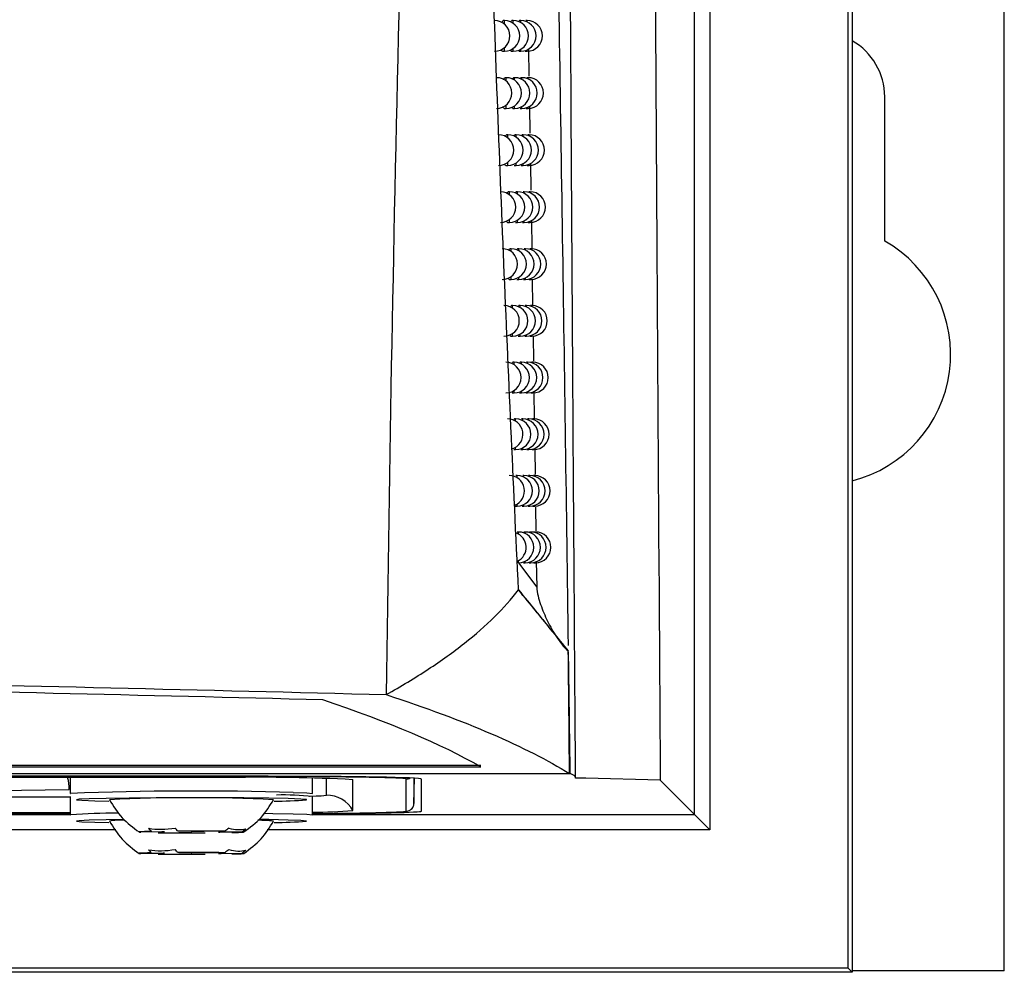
# Model space of a CAD drawing. Header units: millimetres. Extents: x 15458 to 16408, y 10213 to 11277.
# Tile 30 of 54: x 16078 to 16110, y 10616 to 10647. Entities that reach past the tile are written whole.
import ezdxf

# ---------------------------------------------------------------- set-up
doc = ezdxf.new("R2010")
doc.units = ezdxf.units.MM

msp = doc.modelspace()

# ---------------------------------------------------------------- linework, layer by layer
at = {"color": 7, "linetype": 'Continuous', "lineweight": 25}
for p, q in [((16105.091, 10873.151), (16105.091, 10616.064)), ((16110.047, 10616.108), (16110.047, 10873.108)), ((16099.951, 10621.204), (16099.951, 10651.897)), ((16100.451, 10651.897), (16100.451, 10620.704)), ((16104.96, 10616.195), (16104.96, 10651.963)), ((16093.75, 10647.09), (16093.712, 10647.09)), ((16093.75, 10646.972), (16093.75, 10647.09)), ((16094.035, 10647.09), (16093.995, 10647.09)), ((16094.035, 10647.002), (16094.035, 10647.09)), ((16094.281, 10647.09), (16094.24, 10647.09)), ((16094.281, 10647.026), (16094.281, 10647.09)), ((16094.489, 10647.09), (16094.447, 10647.09)), ((16094.489, 10647.045), (16094.489, 10647.09)), ((16093.75, 10646.09), (16093.75, 10646.208)), ((16094.035, 10646.09), (16094.035, 10646.179)), ((16094.281, 10646.09), (16094.281, 10646.155)), ((16094.489, 10646.09), (16094.489, 10646.136)), ((16094.537, 10646.169), (16094.551, 10645.278)), ((16093.687, 10646.09), (16093.75, 10646.09)), ((16093.973, 10646.09), (16094.035, 10646.09)), ((16094.221, 10646.09), (16094.281, 10646.09)), ((16094.43, 10646.09), (16094.489, 10646.09)), ((16093.806, 10645.227), (16093.767, 10645.227)), ((16093.806, 10645.116), (16093.806, 10645.227)), ((16094.082, 10645.227), (16094.042, 10645.227)), ((16094.082, 10645.144), (16094.082, 10645.227)), ((16094.32, 10645.227), (16094.279, 10645.227)), ((16094.32, 10645.166), (16094.32, 10645.227)), ((16094.522, 10645.227), (16094.479, 10645.227)), ((16094.522, 10645.184), (16094.522, 10645.227)), ((16106.147, 10639.903), (16106.147, 10644.608)), ((16093.743, 10644.227), (16093.806, 10644.227)), ((16093.806, 10644.227), (16093.806, 10644.337)), ((16094.02, 10644.227), (16094.082, 10644.227)), ((16094.082, 10644.227), (16094.082, 10644.31)), ((16094.261, 10644.227), (16094.32, 10644.227)), ((16094.32, 10644.227), (16094.32, 10644.287)), ((16094.464, 10644.227), (16094.522, 10644.227)), ((16094.522, 10644.227), (16094.522, 10644.269)), ((16094.567, 10644.303), (16094.582, 10643.416)), ((16093.86, 10643.366), (16093.821, 10643.366)), ((16093.86, 10643.262), (16093.86, 10643.366)), ((16094.128, 10643.366), (16094.088, 10643.366)), ((16094.128, 10643.288), (16094.128, 10643.366)), ((16094.359, 10643.366), (16094.318, 10643.366)), ((16094.359, 10643.309), (16094.359, 10643.366)), ((16094.554, 10643.366), (16094.511, 10643.366)), ((16094.554, 10643.326), (16094.554, 10643.366)), ((16093.797, 10642.366), (16093.86, 10642.366)), ((16093.86, 10642.366), (16093.86, 10642.47)), ((16094.067, 10642.366), (16094.128, 10642.366)), ((16094.128, 10642.366), (16094.128, 10642.444)), ((16094.3, 10642.366), (16094.359, 10642.366)), ((16094.359, 10642.366), (16094.359, 10642.423)), ((16094.496, 10642.366), (16094.554, 10642.366)), ((16094.554, 10642.366), (16094.554, 10642.405)), ((16094.598, 10642.44), (16094.612, 10641.556)), ((16093.913, 10641.508), (16093.874, 10641.508)), ((16093.913, 10641.411), (16093.913, 10641.508)), ((16094.173, 10641.508), (16094.133, 10641.508)), ((16094.173, 10641.435), (16094.173, 10641.508)), ((16094.397, 10641.508), (16094.356, 10641.508)), ((16094.397, 10641.455), (16094.397, 10641.508)), ((16094.586, 10641.508), (16094.543, 10641.508)), ((16094.586, 10641.471), (16094.586, 10641.508)), ((16093.851, 10640.508), (16093.913, 10640.508)), ((16093.913, 10640.508), (16093.913, 10640.605)), ((16094.112, 10640.508), (16094.173, 10640.508)), ((16094.173, 10640.508), (16094.173, 10640.581)), ((16094.338, 10640.508), (16094.397, 10640.508)), ((16094.397, 10640.508), (16094.397, 10640.561)), ((16094.528, 10640.508), (16094.586, 10640.508)), ((16094.586, 10640.508), (16094.586, 10640.545)), ((16094.628, 10640.579), (16094.641, 10639.644)), ((16093.965, 10639.652), (16093.926, 10639.652)), ((16093.965, 10639.561), (16093.965, 10639.652)), ((16094.217, 10639.652), (16094.177, 10639.652)), ((16094.217, 10639.584), (16094.217, 10639.652)), ((16094.435, 10639.652), (16094.393, 10639.652)), ((16094.435, 10639.603), (16094.435, 10639.652)), ((16094.617, 10639.652), (16094.574, 10639.652)), ((16094.617, 10639.618), (16094.617, 10639.652)), ((16093.965, 10638.652), (16093.965, 10638.743)), ((16094.217, 10638.652), (16094.217, 10638.721)), ((16093.903, 10638.652), (16093.965, 10638.652)), ((16094.157, 10638.652), (16094.217, 10638.652)), ((16094.376, 10638.652), (16094.435, 10638.652)), ((16094.435, 10638.652), (16094.435, 10638.702)), ((16094.56, 10638.652), (16094.617, 10638.652)), ((16094.617, 10638.652), (16094.617, 10638.687)), ((16094.656, 10638.66), (16094.669, 10637.791)), ((16094.016, 10637.8), (16093.977, 10637.8)), ((16094.016, 10637.714), (16094.016, 10637.8)), ((16094.261, 10637.8), (16094.22, 10637.8)), ((16094.261, 10637.736), (16094.261, 10637.8)), ((16094.471, 10637.8), (16094.43, 10637.8)), ((16094.471, 10637.753), (16094.471, 10637.8)), ((16094.648, 10637.8), (16094.604, 10637.8)), ((16094.648, 10637.768), (16094.648, 10637.8)), ((16093.954, 10636.8), (16094.016, 10636.8)), ((16094.016, 10636.8), (16094.016, 10636.885)), ((16094.2, 10636.8), (16094.261, 10636.8)), ((16094.261, 10636.8), (16094.261, 10636.864)), ((16094.412, 10636.8), (16094.471, 10636.8)), ((16094.471, 10636.8), (16094.471, 10636.846)), ((16094.591, 10636.8), (16094.648, 10636.8)), ((16094.648, 10636.8), (16094.648, 10636.832)), ((16094.683, 10636.807), (16094.695, 10635.99)), ((16094.066, 10635.95), (16094.026, 10635.95)), ((16094.066, 10635.87), (16094.066, 10635.95)), ((16094.303, 10635.95), (16094.263, 10635.95)), ((16094.303, 10635.89), (16094.303, 10635.95)), ((16094.507, 10635.95), (16094.466, 10635.95)), ((16094.507, 10635.906), (16094.507, 10635.95)), ((16094.678, 10635.95), (16094.634, 10635.95)), ((16094.678, 10635.92), (16094.678, 10635.95)), ((16094.004, 10634.95), (16094.066, 10634.95)), ((16094.066, 10634.95), (16094.066, 10635.03)), ((16094.243, 10634.95), (16094.303, 10634.95)), ((16094.303, 10634.95), (16094.303, 10635.01)), ((16094.449, 10634.95), (16094.507, 10634.95)), ((16094.507, 10634.95), (16094.507, 10634.993)), ((16094.621, 10634.95), (16094.678, 10634.95)), ((16094.678, 10634.95), (16094.678, 10634.98)), ((16094.71, 10635.011), (16094.723, 10634.095)), ((16094.114, 10634.103), (16094.075, 10634.103)), ((16094.114, 10634.028), (16094.114, 10634.103)), ((16094.345, 10634.103), (16094.304, 10634.103)), ((16094.345, 10634.046), (16094.345, 10634.103)), ((16094.543, 10634.103), (16094.501, 10634.103)), ((16094.543, 10634.062), (16094.543, 10634.103)), ((16094.708, 10634.103), (16094.664, 10634.103)), ((16094.708, 10634.075), (16094.708, 10634.103)), ((16094.053, 10633.103), (16094.114, 10633.103)), ((16094.114, 10633.103), (16094.114, 10633.178)), ((16094.285, 10633.103), (16094.345, 10633.103)), ((16094.345, 10633.103), (16094.345, 10633.159)), ((16094.484, 10633.103), (16094.543, 10633.103)), ((16094.543, 10633.103), (16094.543, 10633.144)), ((16094.651, 10633.103), (16094.708, 10633.103)), ((16094.708, 10633.103), (16094.708, 10633.131)), ((16094.738, 10633.109), (16094.75, 10632.294)), ((16094.162, 10632.259), (16094.123, 10632.259)), ((16094.162, 10632.188), (16094.162, 10632.259)), ((16094.386, 10632.259), (16094.345, 10632.259)), ((16094.386, 10632.206), (16094.386, 10632.259)), ((16094.577, 10632.259), (16094.535, 10632.259)), ((16094.577, 10632.221), (16094.577, 10632.259)), ((16094.737, 10632.259), (16094.693, 10632.259)), ((16094.737, 10632.233), (16094.737, 10632.259)), ((16094.162, 10631.259), (16094.162, 10631.329)), ((16094.101, 10631.259), (16094.162, 10631.259)), ((16094.326, 10631.259), (16094.386, 10631.259)), ((16094.386, 10631.259), (16094.386, 10631.311)), ((16094.519, 10631.259), (16094.577, 10631.259)), ((16094.577, 10631.259), (16094.577, 10631.297)), ((16094.68, 10631.259), (16094.737, 10631.259)), ((16094.737, 10631.259), (16094.737, 10631.285)), ((16094.766, 10631.232), (16094.777, 10630.451)), ((16094.209, 10630.417), (16094.169, 10630.417)), ((16094.209, 10630.351), (16094.209, 10630.417)), ((16094.426, 10630.417), (16094.385, 10630.417)), ((16094.426, 10630.368), (16094.426, 10630.417)), ((16094.612, 10630.417), (16094.569, 10630.417)), ((16094.612, 10630.382), (16094.612, 10630.417)), ((16094.765, 10630.417), (16094.721, 10630.417)), ((16094.765, 10630.393), (16094.765, 10630.417)), ((16094.204, 10629.417), (16094.802, 10628.622)), ((16094.209, 10629.417), (16094.209, 10629.484)), ((16094.367, 10629.417), (16094.426, 10629.417)), ((16094.426, 10629.417), (16094.426, 10629.467)), ((16094.554, 10629.417), (16094.612, 10629.417)), ((16094.612, 10629.417), (16094.612, 10629.453)), ((16094.709, 10629.417), (16094.765, 10629.417)), ((16094.765, 10629.417), (16094.765, 10629.442)), ((16094.79, 10629.471), (16094.802, 10628.622)), ((15939.117, 10622.762), (16092.977, 10622.762)), ((16092.976, 10622.806), (15939.118, 10622.806)), ((15937.66, 10622.544), (16094.434, 10622.544)), ((15937.66, 10622.541), (16094.435, 10622.541)), ((16086.047, 10622.453), (15946.047, 10622.453)), ((16086.047, 10622.444), (15946.047, 10622.444)), ((16084.804, 10622.414), (15947.291, 10622.414)), ((16079.597, 10622.414), (16079.597, 10621.891)), ((16086.047, 10622.444), (16086.047, 10622.453)), ((16087.497, 10621.891), (16087.497, 10622.395)), ((16087.946, 10621.84), (16087.946, 10622.387)), ((16088.812, 10621.34), (16088.812, 10622.344)), ((16090.549, 10621.318), (16090.549, 10622.365)), ((16090.799, 10621.564), (16090.814, 10622.392)), ((16090.799, 10622.392), (16090.799, 10621.564)), ((16091.047, 10621.318), (16091.047, 10622.365)), ((16094.434, 10622.544), (16095.87, 10622.544)), ((16094.435, 10622.541), (16095.894, 10622.541)), ((16096.404, 10622.388), (16096.066, 10622.397)), ((16098.832, 10622.323), (16096.404, 10622.388)), ((16074.494, 10621.94), (16079.565, 10622.028)), ((16098.832, 10622.323), (16099.951, 10621.204)), ((15952.497, 10621.785), (16079.597, 10621.785)), ((16079.597, 10621.891), (16079.607, 10621.896)), ((16079.597, 10621.793), (16079.597, 10621.193)), ((16087.497, 10621.193), (16087.497, 10621.793)), ((15952.497, 10621.27), (16079.597, 10621.27)), ((15952.497, 10621.24), (16079.597, 10621.24)), ((16079.597, 10621.231), (15952.497, 10621.231)), ((15952.497, 10621.204), (16079.597, 10621.204)), ((16079.597, 10621.193), (16079.607, 10621.197)), ((16087.497, 10621.204), (16099.951, 10621.204)), ((16099.951, 10621.204), (16100.451, 10620.704)), ((16081.076, 10620.704), (15951.02, 10620.704)), ((16082.578, 10620.638), (16081.9, 10620.631)), ((16082.232, 10620.658), (16082.669, 10620.646)), ((16082.458, 10620.616), (16083.136, 10620.623)), ((16083.535, 10620.655), (16083.097, 10620.667)), ((16083.56, 10620.622), (16083.998, 10620.61)), ((16084.636, 10620.661), (16083.958, 10620.654)), ((16084.863, 10620.619), (16084.425, 10620.631)), ((16084.517, 10620.639), (16085.195, 10620.646)), ((16100.451, 10620.704), (16086.02, 10620.704)), ((16082.578, 10619.94), (16081.9, 10619.933)), ((16082.232, 10619.959), (16082.669, 10619.948)), ((16082.458, 10619.917), (16083.136, 10619.925)), ((16083.535, 10619.957), (16083.097, 10619.969)), ((16083.56, 10619.923), (16083.998, 10619.912)), ((16084.636, 10619.963), (16083.958, 10619.956)), ((16084.863, 10619.921), (16084.425, 10619.933)), ((16084.517, 10619.941), (16085.195, 10619.948)), ((16105.091, 10616.064), (15927.004, 10616.064)), ((16104.96, 10616.195), (15927.135, 10616.195)), ((16104.96, 10616.195), (16105.091, 10616.064)), ((16110.047, 10616.108), (16105.091, 10616.108))]:
    msp.add_line(p, q, dxfattribs=at)
at = {"color": 7, "linetype": 'Continuous', "lineweight": 25, "flags": 128}
for points in [[(16086.698, 10621.726), (16086.065, 10621.739), (16085.259, 10621.749), (16084.338, 10621.755), (16083.362, 10621.756), (16082.399, 10621.753), (16081.514, 10621.746), (16080.768, 10621.735), (16080.211, 10621.721), (16079.882, 10621.705), (16079.802, 10621.688), (16079.977, 10621.671), (16080.396, 10621.655), (16080.858, 10621.645)], [(16087.292, 10621.694), (16087.117, 10621.711), (16086.698, 10621.726)], [(16086.866, 10621.928), (16087.307, 10621.912), (16087.492, 10621.894)], [(16087.39, 10621.809), (16087.417, 10621.809), (16087.609, 10621.815)], [(16087.492, 10621.894), (16087.492, 10621.894), (16087.497, 10621.891)], [(16087.296, 10621.689), (16087.293, 10621.694), (16087.292, 10621.694)], [(16085.936, 10621.248), (16086.199, 10621.244), (16086.866, 10621.23)], [(16086.866, 10621.23), (16087.307, 10621.214), (16087.492, 10621.196)], [(16087.492, 10621.196), (16087.492, 10621.196), (16087.497, 10621.193)], [(16090.239, 10621.289), (16090.463, 10621.303), (16090.549, 10621.318)], [(16081.345, 10621.046), (16080.768, 10621.037), (16080.211, 10621.023), (16079.882, 10621.007), (16079.802, 10620.989), (16079.977, 10620.973), (16080.396, 10620.957), (16080.858, 10620.947)], [(16086.698, 10621.028), (16086.065, 10621.041), (16085.75, 10621.046)], [(16087.292, 10620.996), (16087.117, 10621.013), (16086.698, 10621.028)], [(16087.296, 10620.991), (16087.293, 10620.996), (16087.292, 10620.996)], [(16082.232, 10620.658), (16082.111, 10620.655), (16082.011, 10620.652), (16081.933, 10620.648), (16081.878, 10620.645), (16081.847, 10620.641), (16081.84, 10620.638), (16081.858, 10620.634), (16081.9, 10620.631)], [(16084.863, 10620.619), (16084.984, 10620.622), (16085.084, 10620.625), (16085.162, 10620.629), (16085.217, 10620.632), (16085.248, 10620.636), (16085.255, 10620.639), (16085.237, 10620.643), (16085.195, 10620.646)], [(16082.232, 10619.959), (16082.111, 10619.957), (16082.011, 10619.953), (16081.933, 10619.95), (16081.878, 10619.947), (16081.847, 10619.943), (16081.84, 10619.94), (16081.858, 10619.936), (16081.9, 10619.933)], [(16084.863, 10619.921), (16084.984, 10619.924), (16085.084, 10619.927), (16085.162, 10619.931), (16085.217, 10619.934), (16085.248, 10619.938), (16085.255, 10619.941), (16085.237, 10619.945), (16085.195, 10619.948)]]:
    msp.add_lwpolyline(points, dxfattribs=at)
at = {"color": 7, "linetype": 'Continuous', "lineweight": 25}
for centre, radius, start, end in [((16093.428, 10646.59), 0.5, 270, 90), ((16093.75, 10646.59), 0.5, 270, 90), ((16094.035, 10646.59), 0.5, 270, 90), ((16094.281, 10646.59), 0.5, 270, 90), ((16094.489, 10646.59), 0.5, 270, 90), ((16104.047, 10644.608), 2.1, 0, 60.2002), ((16093.492, 10644.727), 0.5, 270, 90), ((16093.806, 10644.727), 0.5, 270, 90), ((16094.082, 10644.727), 0.5, 270, 90), ((16094.32, 10644.727), 0.5, 270, 90), ((16094.522, 10644.727), 0.5, 270, 90), ((16093.555, 10642.866), 0.5, 270, 90), ((16093.86, 10642.866), 0.5, 270, 90), ((16094.128, 10642.866), 0.5, 270, 90), ((16094.359, 10642.866), 0.5, 270, 90), ((16094.554, 10642.866), 0.5, 270, 90), ((16093.617, 10641.008), 0.5, 270, 90), ((16093.913, 10641.008), 0.5, 270, 90), ((16094.173, 10641.008), 0.5, 270, 90), ((16094.397, 10641.008), 0.5, 270, 90), ((16094.586, 10641.008), 0.5, 270, 90), ((16104.047, 10636.208), 4.25, 284.215, 60.3884), ((16093.677, 10639.152), 0.5, 270, 90), ((16093.965, 10639.152), 0.5, 270, 90), ((16094.217, 10639.152), 0.5, 270, 90), ((16094.435, 10639.152), 0.5, 270, 90), ((16094.617, 10639.152), 0.5, 270, 90), ((16093.736, 10637.3), 0.5, 270, 90), ((16094.016, 10637.3), 0.5, 270, 90), ((16094.261, 10637.3), 0.5, 270, 90), ((16094.471, 10637.3), 0.5, 270, 90), ((16094.648, 10637.3), 0.5, 270, 90), ((16093.794, 10635.45), 0.5, 270, 90), ((16094.066, 10635.45), 0.5, 270, 90), ((16094.303, 10635.45), 0.5, 270, 90), ((16094.507, 10635.45), 0.5, 270, 90), ((16094.678, 10635.45), 0.5, 270, 90), ((16093.851, 10633.603), 0.5, 287.1386, 90), ((16094.114, 10633.603), 0.5, 270, 90), ((16094.345, 10633.603), 0.5, 270, 90), ((16094.543, 10633.603), 0.5, 270, 90), ((16094.708, 10633.603), 0.5, 270, 90), ((16093.906, 10631.759), 0.5, 290.5299, 90), ((16094.162, 10631.759), 0.5, 270, 90), ((16094.386, 10631.759), 0.5, 270, 90), ((16094.577, 10631.759), 0.5, 270, 90), ((16094.737, 10631.759), 0.5, 270, 90), ((16093.96, 10629.917), 0.5, 294.848, 71.1328), ((16094.209, 10629.917), 0.5, 270, 90), ((16094.426, 10629.917), 0.5, 270, 90), ((16094.612, 10629.917), 0.5, 270, 90), ((16094.765, 10629.917), 0.5, 270, 90), ((16078.203, 10622.033), 1.362, 359.8151, 16.2301), ((16085.806, 10564.937), 57.485, 87.00167, 90.99863), ((16086.596, 10487.455), 134.99, 88.51213, 90.23293), ((16090.081, 10619.175), 3.225, 81.6433, 89.635), ((16090.549, 10622.615), 0.25, 269.9997, 299.8545), ((16083.727, 10512.747), 109.226, 88.35292, 92.1617), ((16083.547, 10568.71), 53.047, 87.1094, 92.89), ((16086.58, 10613.941), 7.905, 83.3383, 91.8848), ((16087.604, 10624.203), 2.388, 270.1283, 278.2536), ((16087.946, 10620.84), 1, 30.0059, 90.0016), ((16086.247, 10634.167), 12.522, 269.9717, 274.8076), ((16090.549, 10621.568), 0.25, 269.9957, 358.9955), ((16080.994, 10602.136), 19.112, 89.5666, 94.1621), ((16087.619, 10634.908), 13.62, 269.4869, 275.0256), ((16087.424, 10707.9), 86.656, 270.04876, 271.86169), ((16081.231, 10618.913), 2.11, 86.6537, 99.7968), ((16085.697, 10616.069), 4.951, 83.9061, 89.8572), ((16086.247, 10633.469), 12.522, 269.9717, 274.8076), ((16083.548, 10705.819), 85.211, 269.26684, 270.302), ((16082.656, 10620.244), 0.402, 88.0854, 101.1708), ((16083.546, 10535.458), 85.211, 89.26684, 90.302), ((16083.54, 10671.716), 51.094, 269.5471, 270.0218), ((16083.554, 10569.561), 51.094, 89.5471, 90.0218), ((16084.439, 10621.033), 0.402, 268.0854, 281.1708), ((16083.548, 10705.121), 85.211, 269.26684, 270.302), ((16082.656, 10619.546), 0.402, 88.0854, 101.1708), ((16083.546, 10534.76), 85.211, 89.26684, 90.302), ((16083.54, 10671.018), 51.094, 269.5471, 270.0218), ((16083.554, 10568.863), 51.094, 89.5471, 90.0218), ((16084.439, 10620.335), 0.402, 268.0854, 281.1708)]:
    msp.add_arc(centre, radius, start, end, dxfattribs=at)
for centre, start_param, end_param in [((16086.047, 10622.365), 0, 1.570796), ((16086.047, 10621.318), 5.006616, 6.283185)]:
    msp.add_ellipse(centre, major_axis=(5, 0), ratio=0.017455, start_param=start_param, end_param=end_param, dxfattribs=at)
for points, knots in [([(16094.209, 10628.53), (16094.041, 10632.054), (16093.881, 10635.603), (16093.585, 10642.738), (16093.448, 10646.326), (16093.205, 10653.541), (16093.097, 10657.169), (16092.918, 10664.452), (16092.846, 10668.11), (16092.796, 10671.784)], [0, 0, 0, 0, 0.25, 0.25, 0.5, 0.5, 0.75, 0.75, 1, 1, 1, 1]), ([(16090.975, 10670.928), (16090.726, 10663.281), (16090.503, 10655.638), (16090.138, 10640.365), (16089.994, 10632.736), (16089.894, 10625.116)], [0, 0, 0, 0, 0.5, 0.5, 1, 1, 1, 1]), ([(16095.838, 10626.719), (16095.777, 10631.14), (16095.653, 10640.049), (16095.506, 10649.105), (16095.432, 10653.667)], [0, 0, 0, 0, 0.496172, 1, 1, 1, 1]), ([(16096.071, 10622.41), (16096.071, 10622.446), (16096.071, 10622.487), (16096.071, 10622.529), (16096.071, 10622.536), (16096.071, 10622.539), (16096.071, 10622.54), (16096.07, 10622.543), (16096.07, 10622.593), (16096.041, 10626.557), (16095.981, 10635.046), (16095.93, 10643.593), (16095.903, 10648.125)], [0, 0, 0, 0, 0.004339, 0.004894, 0.005174, 0.005184, 0.005204, 0.005286, 0.00561, 0.010936, 0.475541, 1, 1, 1, 1]), ([(16093.672, 10647.015), (16093.677, 10647.033), (16093.689, 10647.081), (16093.703, 10647.086), (16093.712, 10647.09)], [0, 0, 0, 0, 0.370825, 1, 1, 1, 1]), ([(16093.965, 10647.033), (16093.967, 10647.044), (16093.977, 10647.084), (16093.988, 10647.087), (16093.995, 10647.09)], [0, 0, 0, 0, 0.273734, 1, 1, 1, 1]), ([(16094.218, 10647.051), (16094.219, 10647.055), (16094.226, 10647.087), (16094.234, 10647.088), (16094.24, 10647.09)], [0, 0, 0, 0, 0.130939, 1, 1, 1, 1]), ([(16093.687, 10646.097), (16093.685, 10646.095), (16093.673, 10646.088), (16093.661, 10646.11), (16093.654, 10646.147), (16093.653, 10646.151)], [0, 0, 0, 0, 0.229229, 0.930133, 1, 1, 1, 1]), ([(16093.973, 10646.097), (16093.971, 10646.095), (16093.962, 10646.088), (16093.954, 10646.114), (16093.949, 10646.132)], [0, 0, 0, 0, 0.288653, 1, 1, 1, 1]), ([(16093.729, 10645.156), (16093.734, 10645.172), (16093.746, 10645.218), (16093.759, 10645.223), (16093.767, 10645.226)], [0, 0, 0, 0, 0.350964, 1, 1, 1, 1]), ([(16094.014, 10645.173), (16094.016, 10645.183), (16094.025, 10645.221), (16094.035, 10645.224), (16094.042, 10645.226)], [0, 0, 0, 0, 0.2478393, 1, 1, 1, 1]), ([(16094.259, 10645.191), (16094.26, 10645.194), (16094.266, 10645.224), (16094.273, 10645.225), (16094.279, 10645.226)], [0, 0, 0, 0, 0.095015, 1, 1, 1, 1]), ([(16093.743, 10644.233), (16093.74, 10644.232), (16093.729, 10644.225), (16093.717, 10644.246), (16093.711, 10644.281), (16093.711, 10644.283)], [0, 0, 0, 0, 0.237868, 0.962736, 1, 1, 1, 1]), ([(16094.02, 10644.233), (16094.018, 10644.231), (16094.01, 10644.224), (16094.003, 10644.249), (16093.998, 10644.266)], [0, 0, 0, 0, 0.305156, 1, 1, 1, 1]), ([(16093.786, 10643.299), (16093.789, 10643.313), (16093.801, 10643.358), (16093.813, 10643.362), (16093.821, 10643.365)], [0, 0, 0, 0, 0.33002, 1, 1, 1, 1]), ([(16094.061, 10643.316), (16094.063, 10643.324), (16094.072, 10643.361), (16094.081, 10643.363), (16094.088, 10643.365)], [0, 0, 0, 0, 0.22037, 1, 1, 1, 1]), ([(16093.797, 10642.372), (16093.795, 10642.371), (16093.784, 10642.364), (16093.773, 10642.383), (16093.767, 10642.417), (16093.767, 10642.417)], [0, 0, 0, 0, 0.246914, 0.996992, 1, 1, 1, 1]), ([(16093.841, 10641.445), (16093.844, 10641.458), (16093.855, 10641.5), (16093.866, 10641.504), (16093.874, 10641.507)], [0, 0, 0, 0, 0.307915, 1, 1, 1, 1]), ([(16094.108, 10641.462), (16094.11, 10641.468), (16094.118, 10641.503), (16094.126, 10641.505), (16094.133, 10641.507)], [0, 0, 0, 0, 0.191196, 1, 1, 1, 1]), ([(16093.851, 10640.514), (16093.848, 10640.512), (16093.838, 10640.505), (16093.829, 10640.534), (16093.823, 10640.555)], [0, 0, 0, 0, 0.2632113, 1, 1, 1, 1]), ([(16093.895, 10639.593), (16093.897, 10639.605), (16093.907, 10639.645), (16093.918, 10639.649), (16093.926, 10639.652)], [0, 0, 0, 0, 0.284566, 1, 1, 1, 1]), ([(16094.154, 10639.61), (16094.155, 10639.615), (16094.163, 10639.648), (16094.171, 10639.65), (16094.177, 10639.652)], [0, 0, 0, 0, 0.16017, 1, 1, 1, 1]), ([(16093.903, 10638.659), (16093.9, 10638.657), (16093.891, 10638.65), (16093.883, 10638.676), (16093.877, 10638.696)], [0, 0, 0, 0, 0.28216, 1, 1, 1, 1]), ([(16093.947, 10637.744), (16093.95, 10637.755), (16093.959, 10637.793), (16093.969, 10637.797), (16093.977, 10637.799)], [0, 0, 0, 0, 0.2598781, 1, 1, 1, 1]), ([(16094.199, 10637.761), (16094.2, 10637.765), (16094.207, 10637.797), (16094.214, 10637.798), (16094.22, 10637.799)], [0, 0, 0, 0, 0.12713, 1, 1, 1, 1]), ([(16093.954, 10636.806), (16093.951, 10636.804), (16093.943, 10636.797), (16093.936, 10636.822), (16093.931, 10636.839)], [0, 0, 0, 0, 0.302514, 1, 1, 1, 1]), ([(16093.999, 10635.898), (16094.001, 10635.907), (16094.01, 10635.944), (16094.019, 10635.947), (16094.026, 10635.949)], [0, 0, 0, 0, 0.233746, 1, 1, 1, 1]), ([(16094.243, 10635.915), (16094.243, 10635.918), (16094.25, 10635.947), (16094.257, 10635.948), (16094.263, 10635.949)], [0, 0, 0, 0, 0.091888, 1, 1, 1, 1]), ([(16094.049, 10634.055), (16094.051, 10634.062), (16094.059, 10634.098), (16094.068, 10634.1), (16094.075, 10634.102)], [0, 0, 0, 0, 0.206052, 1, 1, 1, 1]), ([(16089.894, 10625.116), (16090.383, 10625.388), (16090.839, 10625.664), (16091.69, 10626.223), (16092.083, 10626.506), (16093.165, 10627.361), (16093.753, 10627.941), (16094.209, 10628.53)], [0, 0, 0, 0, 0.25, 0.25, 0.5, 0.5, 1, 1, 1, 1]), ([(16094.209, 10628.53), (16094.606, 10628.047), (16094.941, 10627.631), (16095.484, 10626.965), (16095.691, 10626.712), (16095.831, 10626.541)], [0, 0, 0, 0, 0.5, 0.5, 1, 1, 1, 1]), ([(16095.831, 10626.541), (16095.691, 10626.719), (16095.484, 10626.975), (16094.942, 10627.639), (16094.607, 10628.047), (16094.209, 10628.53)], [0, 0, 0, 0, 0.5, 0.5, 1, 1, 1, 1]), ([(16094.802, 10628.622), (16094.804, 10628.523), (16094.823, 10628.428), (16094.869, 10628.24), (16094.897, 10628.146), (16094.994, 10627.869), (16095.071, 10627.689), (16095.245, 10627.337), (16095.341, 10627.164), (16095.503, 10626.916), (16095.56, 10626.835), (16095.684, 10626.681), (16095.749, 10626.605), (16095.831, 10626.541)], [0, 0, 0, 0, 0.125, 0.125, 0.25, 0.25, 0.5, 0.5, 0.75, 0.75, 0.875, 0.875, 1, 1, 1, 1]), ([(16095.894, 10622.541), (16095.888, 10623.202), (16095.877, 10623.864), (16095.859, 10625.188), (16095.85, 10625.851), (16095.841, 10626.514)], [0, 0, 0, 0, 0.5, 0.5, 1, 1, 1, 1]), ([(15942.201, 10625.116), (15948.166, 10625.275), (15954.202, 10625.414), (15961.837, 10625.565), (15963.37, 10625.594), (15966.436, 10625.649), (15967.97, 10625.675), (15972.579, 10625.75), (15975.658, 10625.795), (15991.081, 10625.996), (16003.517, 10626.077), (16022.32, 10626.077), (16028.566, 10626.056), (16041.013, 10625.976), (16047.214, 10625.915), (16056.482, 10625.795), (16059.566, 10625.75), (16064.184, 10625.674), (16065.721, 10625.648), (16068.786, 10625.592), (16070.314, 10625.564), (16077.929, 10625.413), (16083.948, 10625.274), (16089.894, 10625.116)], [0, 0, 0, 0, 0.125, 0.125, 0.15625, 0.15625, 0.1875, 0.1875, 0.25, 0.25, 0.5, 0.5, 0.625, 0.625, 0.75, 0.75, 0.8125, 0.8125, 0.84375, 0.84375, 0.875, 0.875, 1, 1, 1, 1]), ([(16087.832, 10624.942), (16076.16, 10625.247), (16064.299, 10625.476), (16046.223, 10625.706), (16040.173, 10625.764), (16028.055, 10625.84), (16021.982, 10625.859), (16012.853, 10625.859), (16009.805, 10625.854), (16003.735, 10625.834), (16000.709, 10625.82), (15991.655, 10625.762), (15985.652, 10625.704), (15967.742, 10625.475), (15955.935, 10625.247), (15944.263, 10624.942)], [0, 0, 0, 0, 0.25, 0.25, 0.375, 0.375, 0.5, 0.5, 0.5625, 0.5625, 0.625, 0.625, 0.75, 0.75, 1, 1, 1, 1]), ([(16080.872, 10621.69), (16081, 10621.484), (16081.255, 10621.071), (16081.645, 10620.782), (16081.84, 10620.638)], [0, 0, 0, 0, 0.500039, 1, 1, 1, 1]), ([(16085.255, 10620.638), (16085.454, 10620.786), (16085.843, 10621.076), (16086.098, 10621.488), (16086.222, 10621.69)], [0, 0, 0, 0, 0.510875, 1, 1, 1, 1]), ([(16090.235, 10621.29), (16090.262, 10621.291), (16090.443, 10621.297), (16090.517, 10621.306), (16090.599, 10621.318), (16090.658, 10621.339), (16090.717, 10621.377), (16090.77, 10621.439), (16090.796, 10621.509), (16090.799, 10621.554), (16090.799, 10621.568)], [0, 0, 0, 0, 0.0963272, 0.6416484, 0.7745291, 0.8336858, 0.8769163, 0.924614, 0.976831, 1, 1, 1, 1]), ([(16080.872, 10620.992), (16081, 10620.786), (16081.255, 10620.373), (16081.645, 10620.084), (16081.84, 10619.94)], [0, 0, 0, 0, 0.500039, 1, 1, 1, 1]), ([(16085.255, 10619.94), (16085.454, 10620.088), (16085.843, 10620.377), (16086.098, 10620.79), (16086.222, 10620.992)], [0, 0, 0, 0, 0.510875, 1, 1, 1, 1])]:
    msp.add_open_spline(points, degree=3, knots=knots, dxfattribs=at)
for points in [[(16098.652, 10650.977), (16098.707, 10641.323), (16098.767, 10631.765), (16098.832, 10622.323)], [(16095.87, 10622.544), (16095.863, 10623.874), (16095.846, 10625.207), (16095.831, 10626.541)], [(16092.977, 10622.762), (16091.694, 10623.496), (16089.976, 10624.224), (16087.832, 10624.942)], [(16089.894, 10625.116), (16092.478, 10624.269), (16094.472, 10623.411), (16095.87, 10622.544)], [(16096.066, 10622.397), (16096.09, 10622.445), (16096.033, 10622.493), (16095.894, 10622.541)], [(16082.151, 10620.758), (16082.421, 10620.711), (16082.717, 10620.714), (16083.016, 10620.768)], [(16082.151, 10620.758), (16082.177, 10620.723), (16082.204, 10620.69), (16082.232, 10620.658)], [(16083.097, 10620.667), (16083.07, 10620.699), (16083.043, 10620.733), (16083.016, 10620.768)], [(16084.762, 10620.762), (16084.721, 10620.727), (16084.679, 10620.693), (16084.636, 10620.661)], [(16084.762, 10620.762), (16084.967, 10620.706), (16085.158, 10620.7), (16085.32, 10620.746)], [(16085.195, 10620.646), (16085.238, 10620.678), (16085.279, 10620.711), (16085.32, 10620.746)], [(16082.151, 10620.06), (16082.421, 10620.013), (16082.717, 10620.016), (16083.016, 10620.07)], [(16082.151, 10620.06), (16082.177, 10620.025), (16082.204, 10619.991), (16082.232, 10619.959)], [(16083.097, 10619.969), (16083.07, 10620.001), (16083.043, 10620.035), (16083.016, 10620.07)], [(16084.762, 10620.063), (16084.721, 10620.028), (16084.679, 10619.995), (16084.636, 10619.963)], [(16084.762, 10620.063), (16084.967, 10620.007), (16085.158, 10620.002), (16085.32, 10620.048)], [(16085.195, 10619.948), (16085.238, 10619.98), (16085.279, 10620.013), (16085.32, 10620.048)]]:
    msp.add_open_spline(points, degree=3, dxfattribs=at)

doc.saveas('drawing.dxf')
